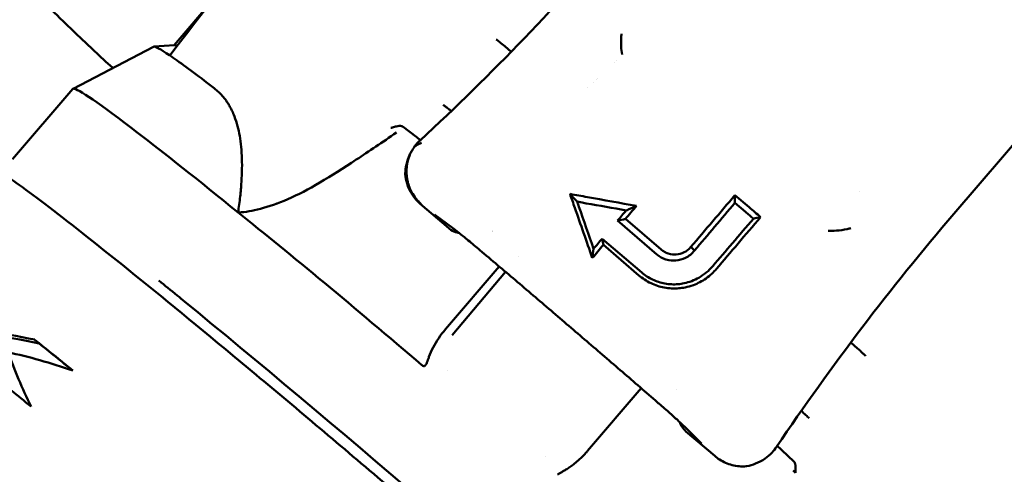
# Model space of a CAD drawing. Header units: millimetres. Extents: x 0 to 6049, y -120 to 1682.
# Tile 11 of 256: x 646 to 670, y 388 to 399. Entities that reach past the tile are written whole.
import ezdxf

# ---------------------------------------------------------------- set-up
doc = ezdxf.new("R2010")
doc.units = ezdxf.units.MM
doc.header["$LTSCALE"] = 2
doc.layers.add('Sichtbar (ISO)', color=7, linetype='Continuous', lineweight=50)

msp = doc.modelspace()

# ---------------------------------------------------------------- linework, layer by layer
at = {"layer": 'Sichtbar (ISO)'}
for p, q in [((668.639, 394.097), (676.912, 403.748)), ((650.138, 398.104), (651.034, 399.149)), ((649.645, 398.065), (647.737, 397.068)), ((650.146, 398.105), (649.653, 398.067)), ((657.981, 398.079), (658.135, 397.947)), ((660.744, 398.098), (660.744, 398.098)), ((660.628, 397.739), (660.628, 397.739)), ((660.575, 397.686), (660.575, 397.686)), ((660.168, 397.295), (660.168, 397.295)), ((660.176, 397.303), (660.176, 397.303)), ((646.3, 395.394), (647.733, 397.065)), ((650.929, 397.201), (651.084, 397.083)), ((659.953, 397.101), (659.953, 397.101)), ((649.261, 396.029), (649.107, 396.147)), ((655.572, 396.164), (655.875, 395.932)), ((654.81, 395.619), (654.809, 395.619)), ((663.782, 394.256), (663.446, 394.543)), ((666.397, 394.634), (666.397, 394.634)), ((652.559, 394.372), (652.559, 394.372)), ((652.587, 394.348), (652.586, 394.348)), ((655.976, 394.34), (656.658, 393.756)), ((663.698, 394.144), (663.445, 394.361)), ((656.323, 394.079), (656.743, 393.767)), ((661.692, 393.254), (660.846, 393.979)), ((660.658, 393.938), (661.595, 393.135)), ((661.232, 392.707), (660.294, 393.51)), ((660.322, 393.362), (661.168, 392.637)), ((662.399, 393.314), (662.486, 393.229)), ((658.297, 393.081), (658.297, 393.081)), ((656.575, 391.362), (657.851, 392.85)), ((656.737, 391.219), (657.997, 392.726)), ((646.826, 391.114), (646.933, 391.023)), ((666.192, 391.046), (666.356, 390.906)), ((660.919, 390.18), (660.919, 390.18)), ((661.223, 389.961), (659.948, 388.474)), ((662.07, 389.935), (662.07, 389.935)), ((662.245, 389.054), (662.639, 388.67)), ((662.965, 388.354), (662.283, 388.939)), ((664.557, 388.496), (664.845, 388.221))]:
    msp.add_line(p, q, dxfattribs=at)
msp.add_arc((657.573, 393.864), 0.2, 302.32, 302.425, dxfattribs=at)
for centre, major_axis, ratio, start_param, end_param in [((615.219, 439.875), (53.594, -26.976), 0.999629, 5.925331, 6.041014), ((655.971, 391.175), (-8.809, 7.852), 0.012497, 0.04666, 0.607069), ((657.973, 398.064), (-0.231, 0.192), 0.056548, 4.723057, 5.770469), ((658.752, 390.253), (-9.111, 7.81), 0.031426, 6.015788, 6.270608), ((658.98, 390.518), (-8.845, 7.582), 0.031426, 6.179716, 6.251739), ((658.752, 390.253), (-9.111, 7.81), 0.031426, 5.77127, 6.015788), ((657.451, 388.735), (-9.718, 8.33), 0.031426, 5.77127, 6.283185), ((665.501, 403.196), (13.123, 14.737), 0.003957, 1.992247, 1.992265), ((658.907, 387.461), (-11.234, 9.629), 0.031426, 5.440932, 5.77127), ((656.071, 395.758), (0.228, -0.195), 0.031426, 2.014601, 2.629677), ((626.522, 432.559), (-23.089, 71.999), 0.400217, 4.030588, 4.033546), ((655.971, 391.175), (8.809, -7.852), 0.012497, 4.295299, 4.295315), ((656.545, 393.432), (-1.858, 4.144), 0.722854, 4.592487, 4.604775), ((665.219, 398.703), (-13.017, -15.184), 0.012952, 5.01856, 5.039838), ((664.994, 398.902), (12.851, 15.016), 0.003585, 1.89368, 1.910787), ((714.206, 355.069), (-56.307, 20.724), 0.999438, 5.927413, 6.043246), ((664.991, 398.89), (12.832, 14.991), 0.003814, 1.941113, 1.95832), ((665.18, 398.736), (-13.003, -15.196), 0.010559, 5.082911, 5.104746), ((660.083, 393.183), (-0.11, -0.818), 0.006494, 4.606588, 4.873711), ((661.16, 394.669), (-1.61, 1.96), 0.697991, 2.914025, 3.016599), ((655.869, 386.889), (-9.718, 8.33), 0.031426, 5.360796, 5.417116), ((655.869, 386.889), (-9.718, 8.33), 0.031426, 5.338688, 5.360796), ((655.869, 386.889), (-9.718, 8.33), 0.031426, 4.109457, 5.338688), ((651.004, 381.213), (-9.992, 8.702), 0.520386, 5.528503, 5.648256), ((651.004, 381.213), (-9.917, 8.636), 0.520386, 5.521096, 5.642453), ((653.941, 384.639), (10.06, -8.623), 0.031426, 2.26258, 2.382834), ((653.941, 384.639), (-9.984, 8.558), 0.031426, 5.411582, 5.517019), ((650.89, 381.08), (-10, 8.693), 0.486354, 5.407559, 5.559921), ((656.664, 387.816), (-10.133, 8.537), 0.508341, 0.722327, 0.855474), ((653.101, 383.66), (-10.06, 8.623), 0.031426, 5.423388, 5.549574), ((655.971, 391.175), (8.809, -7.852), 0.012497, 4.798316, 4.798317), ((665.004, 389.414), (0.225, -0.199), 0.056211, 0.536111, 1.557657), ((662.779, 388.813), (-0.14, -0.143), 0.900863, 0, 0.00007), ((664.358, 388.66), (0.228, -0.195), 0.031426, 0.535282, 1.18938), ((655.971, 391.175), (8.809, -7.852), 0.012497, 5.067253, 5.067255)]:
    msp.add_ellipse(centre, major_axis=major_axis, ratio=ratio, start_param=start_param, end_param=end_param, dxfattribs=at)
for points, knots in [([(650.03, 397.86), (652.15, 400.598), (654.342, 403.325), (658.426, 408.276), (660.342, 410.547), (662.287, 412.816)], [0.000001, 0.000001, 0.000001, 0.000001, 1.062132, 1.062132, 1.982792, 1.982792, 1.982792, 1.982792]), ([(660.769, 397.882), (660.757, 397.94), (660.741, 398.071), (660.742, 398.244), (660.751, 398.352), (660.753, 398.369)], [0, 0, 0, 0, 0.125, 0.25, 0.2730086, 0.2730086, 0.2730086, 0.2730086]), ([(681.153, 397.949), (678.746, 395.15), (676.336, 392.401), (671.807, 387.382), (669.691, 385.094), (667.551, 382.853)], [0.000001, 0.000001, 0.000001, 0.000001, 1.124107, 1.124107, 2.067982, 2.067982, 2.067982, 2.067982]), ([(656.711, 396.538), (656.689, 396.556), (656.667, 396.574), (656.646, 396.591), (656.62, 396.611), (656.596, 396.63), (656.575, 396.646), (656.554, 396.662), (656.535, 396.676), (656.521, 396.685)], [0.0574171, 0.0574171, 0.0574171, 0.0574171, 0.3333333, 0.3333333, 0.3333333, 0.6666667, 0.6666667, 0.6666667, 1, 1, 1, 1]), ([(655.406, 396.173), (655.393, 396.17), (655.379, 396.167), (655.365, 396.163), (655.361, 396.162), (655.356, 396.16), (655.351, 396.159), (655.342, 396.156), (655.332, 396.154), (655.323, 396.151), (655.314, 396.148), (655.304, 396.145), (655.295, 396.142), (655.289, 396.14), (655.284, 396.139), (655.279, 396.137)], [0, 0, 0, 0, 0.333333, 0.333333, 0.333333, 0.443747, 0.443747, 0.443747, 0.666667, 0.666667, 0.666667, 0.879411, 0.879411, 0.879411, 1, 1, 1, 1]), ([(655.533, 396.182), (655.515, 396.185), (655.496, 396.186), (655.454, 396.183), (655.43, 396.178), (655.406, 396.173)], [-0.02060318, -0.02060318, -0.02060318, -0.02060318, -0.01078085, -0.01078085, -0.000001, -0.000001, -0.000001, -0.000001]), ([(655.533, 396.182), (655.54, 396.18), (655.547, 396.178), (655.56, 396.172), (655.566, 396.168), (655.572, 396.164)], [0.000001, 0.000001, 0.000001, 0.000001, 0.004222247, 0.004222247, 0.008444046, 0.008444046, 0.008444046, 0.008444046]), ([(655.621, 395.058), (655.624, 395.128), (655.632, 395.199), (655.667, 395.352), (655.694, 395.433), (655.749, 395.549), (655.768, 395.584), (655.789, 395.618)], [0.000001, 0.000001, 0.000001, 0.000001, 0.02507799, 0.02507799, 0.05318282, 0.05318282, 0.06559668, 0.06559668, 0.06559668, 0.06559668]), ([(655.842, 395.698), (655.785, 395.62), (655.739, 395.531), (655.706, 395.437), (655.673, 395.342), (655.655, 395.243), (655.651, 395.144), (655.647, 395.045), (655.658, 394.946), (655.682, 394.85), (655.683, 394.845), (655.685, 394.841), (655.686, 394.836), (655.711, 394.744), (655.748, 394.654), (655.799, 394.571), (655.832, 394.517), (655.87, 394.466), (655.912, 394.419), (655.939, 394.389), (655.968, 394.361), (655.998, 394.335)], [0, 0, 0, 0, 0.2, 0.2, 0.2, 0.4, 0.4, 0.4, 0.6, 0.6, 0.6, 0.609334, 0.609334, 0.609334, 0.8, 0.8, 0.8, 0.922218, 0.922218, 0.922218, 1, 1, 1, 1]), ([(655.842, 395.698), (655.859, 395.709), (655.877, 395.719), (655.894, 395.729), (655.912, 395.74), (655.93, 395.749), (655.949, 395.759), (655.967, 395.768), (655.986, 395.777), (656.006, 395.786)], [0, 0, 0, 0, 0.3333333, 0.3333333, 0.3333333, 0.6666667, 0.6666667, 0.6666667, 1, 1, 1, 1]), ([(665.625, 377.911), (665.657, 377.949), (665.672, 377.995), (665.68, 378.076), (665.672, 378.106), (665.639, 378.207), (665.608, 378.243), (665.466, 378.428), (665.302, 378.605), (664.706, 379.208), (664.182, 379.709), (662.864, 380.929), (662.076, 381.643), (660.311, 383.217), (659.335, 384.077), (657.293, 385.855), (656.227, 386.773), (654.114, 388.575), (653.066, 389.459), (651.094, 391.104), (650.171, 391.865), (648.541, 393.186), (647.835, 393.746), (646.708, 394.611), (646.292, 394.914), (645.947, 395.131), (645.88, 395.169), (645.788, 395.21), (645.759, 395.222), (645.695, 395.233), (645.67, 395.236), (645.596, 395.223), (645.543, 395.202), (645.505, 395.157)], [3.129909, 3.129909, 3.129909, 3.129909, 3.151728, 3.151728, 3.180805, 3.180805, 3.277072, 3.277072, 3.492658, 3.492658, 3.819093, 3.819093, 4.140046, 4.140046, 4.460371, 4.460371, 4.780548, 4.780548, 5.100705, 5.100705, 5.420931, 5.420931, 5.741451, 5.741451, 6.06352, 6.06352, 6.167511, 6.167511, 6.219506, 6.219506, 6.245504, 6.245504, 6.271502, 6.271502, 6.271502, 6.271502]), ([(655.976, 394.34), (655.902, 394.404), (655.837, 394.479), (655.732, 394.641), (655.69, 394.73), (655.641, 394.892), (655.627, 394.966), (655.621, 395.04)], [0, 0, 0, 0, 0.02918709, 0.02918709, 0.05863007, 0.05863007, 0.08209682, 0.08209682, 0.08209682, 0.08209682]), ([(659.646, 394.243), (659.627, 394.298), (659.608, 394.352), (659.57, 394.462), (659.551, 394.516), (659.532, 394.571)], [0.00000102, 0.00000102, 0.00000102, 0.00000102, 0.01757215, 0.01757215, 0.03498409, 0.03498409, 0.03498409, 0.03498409]), ([(659.532, 394.571), (659.601, 394.559), (659.67, 394.547), (659.807, 394.522), (659.875, 394.51), (659.943, 394.498)], [0.00000104, 0.00000104, 0.00000104, 0.00000104, 0.02204085, 0.02204085, 0.04308806, 0.04308806, 0.04308806, 0.04308806]), ([(659.723, 394.323), (659.72, 394.33), (659.718, 394.338), (659.715, 394.345), (659.712, 394.353), (659.71, 394.36), (659.707, 394.368), (659.704, 394.375), (659.702, 394.383), (659.699, 394.39)], [0.0000006, 0.0000006, 0.0000006, 0.0000006, 0.3333333, 0.3333333, 0.3333333, 0.6666667, 0.6666667, 0.6666667, 0.9998943, 0.9998943, 0.9998943, 0.9998943]), ([(659.699, 394.39), (659.713, 394.387), (659.727, 394.385), (659.755, 394.379), (659.769, 394.376), (659.783, 394.374)], [0.000002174, 0.000002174, 0.000002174, 0.000002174, 0.004410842, 0.004410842, 0.008807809, 0.008807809, 0.008807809, 0.008807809]), ([(661.108, 394.287), (661.081, 394.275), (661.054, 394.264), (661.027, 394.252), (661, 394.24), (660.973, 394.228), (660.947, 394.216), (660.92, 394.204), (660.893, 394.193), (660.866, 394.181)], [0, 0, 0, 0, 0.333333, 0.333333, 0.333333, 0.666667, 0.666667, 0.666667, 1, 1, 1, 1]), ([(663.782, 394.256), (663.827, 394.217), (663.873, 394.178), (663.963, 394.1), (664.008, 394.061), (664.053, 394.022)], [0.000001, 0.000001, 0.000001, 0.000001, 0.01799395, 0.01799395, 0.03598978, 0.03598978, 0.03598978, 0.03598978]), ([(656.018, 390.511), (655.219, 391.187), (654.445, 391.848), (652.965, 393.073), (652.274, 393.633), (651.653, 394.135)], [-0.6426389, -0.6426389, -0.6426389, -0.6426389, -0.3206351, -0.3206351, -0.0000028, -0.0000028, -0.0000028, -0.0000028]), ([(656.323, 394.079), (656.319, 394.082), (656.316, 394.084), (656.314, 394.086), (656.313, 394.087), (656.313, 394.087)], [0, 0, 0, 0, 0.004285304, 0.004285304, 0.006689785, 0.006689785, 0.006689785, 0.006689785]), ([(663.882, 393.985), (663.716, 393.791), (663.55, 393.596), (663.229, 393.221), (663.073, 393.039), (662.918, 392.859)], [0.0000021, 0.0000021, 0.0000021, 0.0000021, 0.0786666, 0.0786666, 0.1532313, 0.1532313, 0.1532313, 0.1532313]), ([(664.053, 394.022), (663.874, 393.813), (663.696, 393.603), (663.348, 393.194), (663.177, 392.993), (663.007, 392.793)], [0.0000039, 0.0000039, 0.0000039, 0.0000039, 0.0844703, 0.0844703, 0.166418, 0.166418, 0.166418, 0.166418]), ([(663.698, 394.144), (663.729, 394.118), (663.76, 394.091), (663.821, 394.038), (663.852, 394.011), (663.882, 393.985)], [0.00000146, 0.00000146, 0.00000146, 0.00000146, 0.01220467, 0.01220467, 0.02440637, 0.02440637, 0.02440637, 0.02440637]), ([(656.905, 393.641), (656.886, 393.644), (656.868, 393.648), (656.799, 393.668), (656.749, 393.691), (656.689, 393.731), (656.673, 393.743), (656.658, 393.756)], [0.01095016, 0.01095016, 0.01095016, 0.01095016, 0.01670361, 0.01670361, 0.03269685, 0.03269685, 0.03855506, 0.03855506, 0.03855506, 0.03855506]), ([(657.393, 393.238), (657.297, 393.319), (657.203, 393.398), (657.034, 393.537), (656.957, 393.6), (656.832, 393.7), (656.78, 393.74), (656.743, 393.767)], [0, 0, 0, 0, 0.0384256, 0.0384256, 0.076143, 0.076143, 0.1116988, 0.1116988, 0.1116988, 0.1116988]), ([(666.197, 393.76), (666.168, 393.752), (666.047, 393.724), (665.85, 393.695), (665.715, 393.694), (665.654, 393.698)], [0.7103913, 0.7103913, 0.7103913, 0.7103913, 0.75, 0.875, 1, 1, 1, 1]), ([(662.399, 393.314), (662.346, 393.251), (662.287, 393.212), (662.178, 393.158), (662.115, 393.141), (662.004, 393.133), (661.937, 393.134), (661.828, 393.171), (661.799, 393.184), (661.743, 393.215), (661.717, 393.233), (661.692, 393.254)], [0.00000133, 0.00000133, 0.00000133, 0.00000133, 0.02611145, 0.02611145, 0.0564824, 0.0564824, 0.07725326, 0.07725326, 0.08518531, 0.08518531, 0.09315292, 0.09315292, 0.09315292, 0.09315292]), ([(661.61, 389.625), (661.333, 389.866), (661.054, 390.107), (660.493, 390.591), (660.211, 390.834), (659.646, 391.319), (659.363, 391.561), (658.797, 392.045), (658.515, 392.286), (657.952, 392.764), (657.671, 393.002), (657.393, 393.238)], [4.5197954, 4.5197954, 4.5197954, 4.5197954, 4.5968328, 4.5968328, 4.6738703, 4.6738703, 4.7509077, 4.7509077, 4.8279451, 4.8279451, 4.9049826, 4.9049826, 4.9049826, 4.9049826]), ([(661.595, 393.135), (661.626, 393.108), (661.66, 393.085), (661.731, 393.046), (661.768, 393.03), (661.902, 392.987), (661.984, 392.987), (662.121, 392.998), (662.199, 393.02), (662.313, 393.076), (662.352, 393.101), (662.424, 393.16), (662.457, 393.193), (662.486, 393.229)], [-0.08560963, -0.08560963, -0.08560963, -0.08560963, -0.07865969, -0.07865969, -0.07176779, -0.07176779, -0.05445849, -0.05445849, -0.02927173, -0.02927173, -0.01471031, -0.01471031, -0.00000151, -0.00000151, -0.00000151, -0.00000151]), ([(662.918, 392.859), (662.872, 392.804), (662.821, 392.753), (662.709, 392.66), (662.65, 392.619), (662.586, 392.584)], [-0.0454646, -0.0454646, -0.0454646, -0.0454646, -0.02283604, -0.02283604, -0.000001, -0.000001, -0.000001, -0.000001]), ([(661.168, 392.637), (661.248, 392.569), (661.342, 392.505), (661.554, 392.405), (661.659, 392.37), (661.883, 392.329), (661.999, 392.323), (662.202, 392.34), (662.321, 392.359), (662.459, 392.41)], [0.000001, 0.000001, 0.000001, 0.000001, 0.0316021, 0.0316021, 0.0602893, 0.0602893, 0.0905187, 0.0905187, 0.1136224, 0.1136224, 0.1136224, 0.1136224]), ([(662.419, 392.506), (662.292, 392.457), (662.182, 392.439), (661.994, 392.421), (661.887, 392.426), (661.681, 392.464), (661.584, 392.495), (661.399, 392.583), (661.311, 392.639), (661.232, 392.707)], [-0.1210532, -0.1210532, -0.1210532, -0.1210532, -0.095834, -0.095834, -0.0625345, -0.0625345, -0.0314358, -0.0314358, -0.000001, -0.000001, -0.000001, -0.000001]), ([(662.459, 392.41), (662.565, 392.449), (662.666, 392.502), (662.809, 392.602), (662.856, 392.641), (662.939, 392.718), (662.974, 392.754), (663.007, 392.793)], [-0.07050161, -0.07050161, -0.07050161, -0.07050161, -0.03512408, -0.03512408, -0.01593657, -0.01593657, -0.00000178, -0.00000178, -0.00000178, -0.00000178]), ([(686.819, 391.632), (683.12, 388.893), (678.95, 385.775), (674.195, 382.078), (673.169, 381.271), (669.492, 378.325), (666.942, 376.176), (664.199, 373.476), (663.462, 372.7), (662.216, 371.222), (661.701, 370.545), (661.211, 369.816)], [0.098749, 0.098749, 0.098749, 0.098749, 1.451976, 1.451976, 1.815882, 1.815882, 2.790752, 2.790752, 3.157122, 3.157122, 3.459844, 3.459844, 3.459844, 3.459844]), ([(656.136, 390.575), (656.143, 390.594), (656.15, 390.612), (656.166, 390.658), (656.175, 390.68), (656.214, 390.784), (656.244, 390.853), (656.361, 391.084), (656.461, 391.229), (656.575, 391.362)], [0.00000304, 0.00000304, 0.00000304, 0.00000304, 0.00588551, 0.00588551, 0.01304437, 0.01304437, 0.03702456, 0.03702456, 0.08919816, 0.08919816, 0.08919816, 0.08919816]), ([(666.546, 390.726), (666.534, 390.739), (666.518, 390.756), (666.498, 390.775), (666.479, 390.794), (666.456, 390.815), (666.432, 390.837), (666.407, 390.86), (666.382, 390.883), (666.356, 390.906)], [0, 0, 0, 0, 0.333333, 0.333333, 0.333333, 0.666667, 0.666667, 0.666667, 1, 1, 1, 1]), ([(661.575, 373.012), (661.575, 373.061), (661.563, 373.089), (661.506, 373.227), (661.437, 373.298), (661.08, 373.699), (660.649, 374.127), (659.483, 375.229), (658.772, 375.882), (657.13, 377.363), (656.198, 378.19), (654.207, 379.938), (653.148, 380.857), (651.008, 382.695), (649.928, 383.613), (647.856, 385.356), (646.864, 386.181), (645.069, 387.653), (644.266, 388.3), (642.929, 389.353), (642.396, 389.757), (641.84, 390.15), (641.696, 390.245), (641.475, 390.373), (641.475, 390.548), (641.199, 390.375)], [3.156987, 3.156987, 3.156987, 3.156987, 3.191902, 3.191902, 3.358556, 3.358556, 3.704454, 3.704454, 4.026063, 4.026063, 4.346506, 4.346506, 4.666712, 4.666712, 4.986864, 4.986864, 5.30705, 5.30705, 5.627413, 5.627413, 5.94856, 5.94856, 6.105135, 6.105135, 6.261711, 6.261711, 6.261711, 6.261711]), ([(656.058, 390.487), (656.045, 390.491), (656.034, 390.498), (656.021, 390.507), (656.019, 390.509), (656.018, 390.511)], [-0.905693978, -0.905693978, -0.905693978, -0.905693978, -0.901521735, -0.901521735, -0.90078546, -0.90078546, -0.90078546, -0.90078546]), ([(656.058, 390.487), (656.061, 390.486), (656.064, 390.485), (656.069, 390.485), (656.072, 390.485), (656.079, 390.487), (656.084, 390.489), (656.093, 390.495), (656.099, 390.501), (656.11, 390.517), (656.116, 390.528), (656.127, 390.55), (656.132, 390.563), (656.136, 390.575)], [-0.01315702, -0.01315702, -0.01315702, -0.01315702, -0.01223073, -0.01223073, -0.01129068, -0.01129068, -0.00969771, -0.00969771, -0.00731934, -0.00731934, -0.00392166, -0.00392166, -0.00000304, -0.00000304, -0.00000304, -0.00000304]), ([(662.245, 389.054), (662.212, 389.087), (662.165, 389.132), (662.05, 389.237), (661.98, 389.3), (661.823, 389.44), (661.733, 389.518), (661.631, 389.607), (661.621, 389.616), (661.61, 389.625)], [0, 0, 0, 0, 0.0343347, 0.0343347, 0.0701484, 0.0701484, 0.1075392, 0.1075392, 0.1117715, 0.1117715, 0.1117715, 0.1117715]), ([(662.283, 388.939), (662.245, 388.971), (662.211, 389.01), (662.163, 389.086), (662.146, 389.123), (662.133, 389.161)], [0, 0, 0, 0, 0.01505981, 0.01505981, 0.02715328, 0.02715328, 0.02715328, 0.02715328]), ([(662.65, 388.659), (662.65, 388.659), (662.65, 388.659), (662.65, 388.659), (662.648, 388.66), (662.644, 388.664), (662.642, 388.667), (662.639, 388.67)], [0.031794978, 0.031794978, 0.031794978, 0.031794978, 0.032328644, 0.032328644, 0.035924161, 0.035924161, 0.039393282, 0.039393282, 0.039393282, 0.039393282]), ([(659.948, 388.474), (659.931, 388.455), (659.915, 388.437), (659.899, 388.419), (659.877, 388.395), (659.855, 388.372), (659.833, 388.349), (659.825, 388.342), (659.818, 388.334), (659.81, 388.327), (659.78, 388.297), (659.75, 388.27), (659.721, 388.244), (659.684, 388.212), (659.648, 388.182), (659.613, 388.155), (659.578, 388.128), (659.543, 388.103), (659.51, 388.081), (659.507, 388.079), (659.503, 388.076), (659.5, 388.074), (659.47, 388.054), (659.441, 388.036), (659.413, 388.019), (659.402, 388.012), (659.391, 388.006), (659.38, 387.999), (659.36, 387.988), (659.341, 387.977), (659.321, 387.966), (659.301, 387.955), (659.281, 387.944), (659.262, 387.934), (659.254, 387.929), (659.245, 387.924), (659.237, 387.92)], [0, 0, 0, 0, 0.0596935, 0.0596935, 0.0596935, 0.1428571, 0.1428571, 0.1428571, 0.1713612, 0.1713612, 0.1713612, 0.2857143, 0.2857143, 0.2857143, 0.4285714, 0.4285714, 0.4285714, 0.5714286, 0.5714286, 0.5714286, 0.585128, 0.585128, 0.585128, 0.7142857, 0.7142857, 0.7142857, 0.7640124, 0.7640124, 0.7640124, 0.8571429, 0.8571429, 0.8571429, 0.9557038, 0.9557038, 0.9557038, 1, 1, 1, 1]), ([(663.731, 388.112), (663.798, 388.125), (663.866, 388.146), (664.01, 388.204), (664.086, 388.244), (664.218, 388.336), (664.274, 388.384), (664.365, 388.48), (664.402, 388.525), (664.434, 388.573)], [-0.09309465, -0.09309465, -0.09309465, -0.09309465, -0.06829105, -0.06829105, -0.04004273, -0.04004273, -0.01742338, -0.01742338, -0.000001, -0.000001, -0.000001, -0.000001]), ([(663.71, 388.109), (663.601, 388.101), (663.488, 388.111), (663.275, 388.166), (663.172, 388.21), (663.04, 388.295), (663.001, 388.323), (662.965, 388.354)], [0, 0, 0, 0, 0.03449328, 0.03449328, 0.0674702, 0.0674702, 0.08173019, 0.08173019, 0.08173019, 0.08173019]), ([(664.845, 388.221), (664.85, 388.216), (664.855, 388.211), (664.863, 388.199), (664.867, 388.192), (664.87, 388.185)], [0.000001, 0.000001, 0.000001, 0.000001, 0.004173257, 0.004173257, 0.008344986, 0.008344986, 0.008344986, 0.008344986]), ([(664.87, 388.185), (664.873, 388.175), (664.876, 388.166), (664.878, 388.156), (664.88, 388.148), (664.881, 388.139), (664.882, 388.131), (664.882, 388.13), (664.882, 388.129), (664.882, 388.128), (664.883, 388.118), (664.884, 388.109), (664.884, 388.101), (664.884, 388.095), (664.884, 388.089), (664.884, 388.083), (664.884, 388.08), (664.884, 388.078), (664.884, 388.075), (664.884, 388.067), (664.884, 388.059), (664.883, 388.051), (664.883, 388.048), (664.883, 388.046), (664.883, 388.043), (664.883, 388.038), (664.882, 388.034), (664.882, 388.03), (664.882, 388.023), (664.881, 388.016), (664.881, 388.01), (664.881, 388.003), (664.88, 387.997), (664.88, 387.992), (664.88, 387.986), (664.88, 387.981), (664.88, 387.976), (664.88, 387.971), (664.881, 387.966), (664.882, 387.962), (664.883, 387.958), (664.884, 387.955), (664.886, 387.953)], [0, 0, 0, 0, 0.090909, 0.090909, 0.090909, 0.170817, 0.170817, 0.170817, 0.181818, 0.181818, 0.181818, 0.272727, 0.272727, 0.272727, 0.334014, 0.334014, 0.334014, 0.363636, 0.363636, 0.363636, 0.454545, 0.454545, 0.454545, 0.488607, 0.488607, 0.488607, 0.545455, 0.545455, 0.545455, 0.636364, 0.636364, 0.636364, 0.727273, 0.727273, 0.727273, 0.818182, 0.818182, 0.818182, 0.909091, 0.909091, 0.909091, 1, 1, 1, 1]), ([(664.886, 387.953), (664.881, 387.958), (664.876, 387.965), (664.87, 387.971), (664.863, 387.977), (664.856, 387.984), (664.849, 387.991), (664.841, 387.997), (664.833, 388.004), (664.824, 388.011)], [0, 0, 0, 0, 0.333333, 0.333333, 0.333333, 0.666667, 0.666667, 0.666667, 1, 1, 1, 1])]:
    msp.add_open_spline(points, degree=3, knots=knots, dxfattribs=at)
msp.add_rational_spline([(651.084, 397.083), (651.993, 396.388), (651.653, 394.135)], [1.04287233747, 1.04287233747, 1.01389660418], degree=2, dxfattribs=at)
for points in [[(652.835, 394.449), (653.071, 394.552), (653.581, 394.815), (654.443, 395.375), (655.08, 395.797), (655.411, 396.03)], [(655.973, 395.843), (655.957, 395.828), (655.926, 395.798), (655.882, 395.75), (655.855, 395.716), (655.842, 395.698)], [(655.621, 395.04), (655.621, 395.046), (655.621, 395.052), (655.621, 395.058)], [(652.186, 394.219), (652.382, 394.271), (652.599, 394.346), (652.835, 394.449)], [(659.532, 394.571), (659.589, 394.51), (659.645, 394.449), (659.699, 394.39)], [(659.943, 394.498), (660.33, 394.428), (660.719, 394.358), (661.108, 394.287)], [(662.399, 393.314), (662.745, 393.72), (663.094, 394.131), (663.446, 394.543)], [(651.668, 394.135), (651.824, 394.139), (651.995, 394.169), (652.186, 394.219)], [(660.06, 393.053), (659.922, 393.449), (659.784, 393.846), (659.646, 394.243)], [(660.089, 393.271), (659.973, 393.603), (659.857, 393.937), (659.741, 394.27)], [(659.783, 394.374), (659.827, 394.365), (659.87, 394.357), (659.913, 394.349)], [(659.913, 394.349), (660.23, 394.294), (660.548, 394.237), (660.866, 394.181)], [(663.445, 394.361), (663.123, 393.981), (662.802, 393.603), (662.486, 393.229)], [(651.654, 394.135), (651.658, 394.135), (651.663, 394.135), (651.668, 394.135)], [(660.846, 393.979), (660.783, 393.965), (660.721, 393.951), (660.658, 393.938)], [(664.053, 394.022), (663.996, 394.009), (663.939, 393.997), (663.882, 393.985)], [(660.294, 393.51), (660.303, 393.461), (660.313, 393.411), (660.322, 393.362)], [(663.731, 388.112), (663.724, 388.11), (663.717, 388.109), (663.71, 388.109)]]:
    msp.add_open_spline(points, degree=3, dxfattribs=at)

doc.saveas('drawing.dxf')
